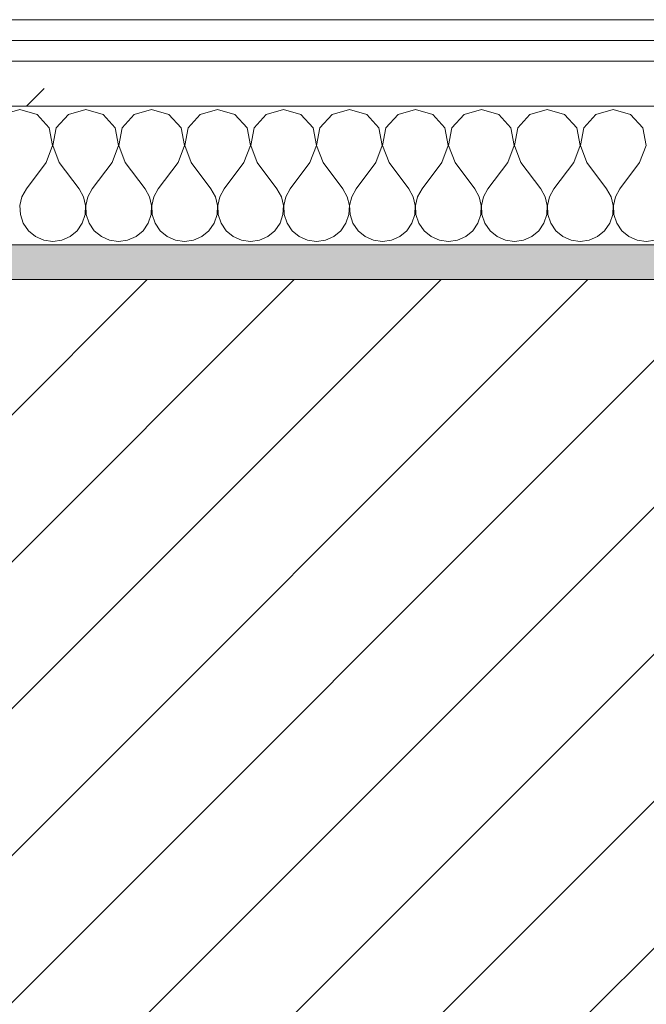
# Model space of a CAD drawing. Header units: millimetres. Extents: x -40968 to 11883, y -17757 to 4746.
# Tile 88 of 227: x -16048 to -15867, y -1413 to -1129. Entities that reach past the tile are written whole.
import ezdxf

# ---------------------------------------------------------------- set-up
doc = ezdxf.new("R2010")
doc.units = ezdxf.units.MM
doc.header["$MEASUREMENT"] = 0
doc.linetypes.add('Wipeout_Contour', pattern=[1000, 0, -1000])
doc.layers.add('12_FAÇ_Façana', color=7, linetype='Continuous')
doc.layers.add('Nuevo_08_E_Envans secs', color=7, linetype='Continuous')
for name, color, linetype, lineweight, true_color in [('12_FAÇ_Façana_Pluma_Nº__176', 7, 'Continuous', 15, 0x93a0c6), ('Nuevo_08_E_Envans secs_Pluma_Nº__102', 7, 'Continuous', 5, 0xcccccc), ('Nuevo_08_E_Envans secs_Pluma_Nº__171', 171, 'Continuous', 13, 0xaaaaff), ('Nuevo_08_E_Envans secs_Pluma_Nº__177', 7, 'Continuous', 15, 0xf7e046)]:
    doc.layers.add(name, color=color, linetype=linetype, lineweight=lineweight, true_color=true_color)
for name, color, linetype, lineweight in [('12_FAÇ_Façana_Pluma_Nº__2', 8, 'Continuous', 5), ('12_FAÇ_Façana_Pluma_Nº__7', 7, 'Continuous', 5), ('Nuevo_08_E_Envans secs_Pluma_Nº__1', 7, 'Continuous', 5)]:
    doc.layers.add(name, color=color, linetype=linetype, lineweight=lineweight)
pattern_1 = [(45, (0, 0), (-183.8478, 183.8478), [195, -65]), (45, (7e-14, 183.85), (-183.8478, 183.8478), [195, -65])]

# ---------------------------------------------------------------- blocks, each defined once
blk = doc.blocks.new('Muro_12_1', base_point=(-16936.43, -1193.98))
at = {"layer": '12_FAÇ_Façana_Pluma_Nº__176', "linetype": 'Continuous', "lineweight": 0, "true_color": 0x495063}
blk.add_hatch(color=251, dxfattribs=at).paths.add_polyline_path([(-14135.93, -1193.98), (-16936.43, -1193.98), (-16936.43, -1203.98), (-14135.93, -1203.98)])
at = {"layer": '12_FAÇ_Façana_Pluma_Nº__2', "linetype": 'Continuous', "lineweight": 5}
h = blk.add_hatch(dxfattribs=at)
h.set_pattern_fill('Ceramic_0001', color=8, style=0, pattern_type=2)
h.set_pattern_definition([(45, (0, 0), (-21.213203, 21.213203), [])])
h.paths.add_polyline_path([(-16936.43, -1418.98), (-14135.93, -1418.98), (-14135.93, -1203.98), (-16936.43, -1203.98)])
at = {"layer": '12_FAÇ_Façana_Pluma_Nº__7', "color": 7, "linetype": 'Continuous', "lineweight": 5}
blk.add_line((-14135.93, -1203.98), (-16936.43, -1203.98), dxfattribs=at)
at = {"layer": '12_FAÇ_Façana_Pluma_Nº__7', "color": 7, "linetype": 'Continuous', "lineweight": 5, "flags": 128}
blk.add_lwpolyline([(-14135.93, -1193.98), (-16936.43, -1193.98)], dxfattribs=at)
blk = doc.blocks.new('*X233')
at = {"layer": 'Nuevo_08_E_Envans secs_Pluma_Nº__102', "color": 254, "linetype": 'Continuous', "lineweight": 5, "true_color": 0xcccccc}
for p, q in [((-16047.62, -1154.93), (-16052.63, -1156.35)), ((-16042.61, -1156.35), (-16047.62, -1154.93)), ((-16039.1, -1160.19), (-16042.61, -1156.35)), ((-16033.58, -1156.35), (-16037.09, -1160.19)), ((-16028.57, -1154.93), (-16033.58, -1156.35)), ((-16023.56, -1156.35), (-16028.57, -1154.93)), ((-16020.05, -1160.19), (-16023.56, -1156.35)), ((-16014.53, -1156.35), (-16018.04, -1160.19)), ((-16009.52, -1154.93), (-16014.53, -1156.35)), ((-16004.52, -1156.35), (-16009.52, -1154.93)), ((-16001.01, -1160.19), (-16004.52, -1156.35)), ((-15995.48, -1156.35), (-15998.99, -1160.19)), ((-15990.48, -1154.93), (-15995.48, -1156.35)), ((-15985.47, -1156.35), (-15990.48, -1154.93)), ((-15981.96, -1160.19), (-15985.47, -1156.35)), ((-15976.44, -1156.35), (-15979.95, -1160.19)), ((-15971.43, -1154.93), (-15976.44, -1156.35)), ((-15966.42, -1156.35), (-15971.43, -1154.93)), ((-15962.91, -1160.19), (-15966.42, -1156.35)), ((-15957.39, -1156.35), (-15960.9, -1160.19)), ((-15952.38, -1154.93), (-15957.39, -1156.35)), ((-15947.37, -1156.35), (-15952.38, -1154.93)), ((-15943.86, -1160.19), (-15947.37, -1156.35)), ((-15938.34, -1156.35), (-15941.85, -1160.19)), ((-15933.33, -1154.93), (-15938.34, -1156.35)), ((-15928.33, -1156.35), (-15933.33, -1154.93)), ((-15924.81, -1160.19), (-15928.33, -1156.35)), ((-15919.29, -1156.35), (-15922.8, -1160.19)), ((-15914.29, -1154.93), (-15919.29, -1156.35)), ((-15909.28, -1156.35), (-15914.29, -1154.93)), ((-15905.77, -1160.19), (-15909.28, -1156.35)), ((-15900.25, -1156.35), (-15903.76, -1160.19)), ((-15895.24, -1154.93), (-15900.25, -1156.35)), ((-15890.23, -1156.35), (-15895.24, -1154.93)), ((-15886.72, -1160.19), (-15890.23, -1156.35)), ((-15881.2, -1156.35), (-15884.71, -1160.19)), ((-15876.19, -1154.93), (-15881.2, -1156.35)), ((-15871.18, -1156.35), (-15876.19, -1154.93)), ((-15867.67, -1160.19), (-15871.18, -1156.35)), ((-16038.13, -1165.31), (-16039.1, -1160.19)), ((-16037.09, -1160.19), (-16038.06, -1165.31)), ((-16019.09, -1165.31), (-16020.05, -1160.19)), ((-16018.04, -1160.19), (-16019.01, -1165.31)), ((-16000.04, -1165.31), (-16001.01, -1160.19)), ((-15998.99, -1160.19), (-15999.96, -1165.31)), ((-15980.99, -1165.31), (-15981.96, -1160.19)), ((-15979.95, -1160.19), (-15980.91, -1165.31)), ((-15961.94, -1165.31), (-15962.91, -1160.19)), ((-15960.9, -1160.19), (-15961.87, -1165.31)), ((-15942.9, -1165.31), (-15943.86, -1160.19)), ((-15941.85, -1160.19), (-15942.82, -1165.31)), ((-15923.85, -1165.31), (-15924.81, -1160.19)), ((-15922.8, -1160.19), (-15923.77, -1165.31)), ((-15904.8, -1165.31), (-15905.77, -1160.19)), ((-15903.76, -1160.19), (-15904.72, -1165.31)), ((-15885.75, -1165.31), (-15886.72, -1160.19)), ((-15884.71, -1160.19), (-15885.68, -1165.31)), ((-15866.71, -1165.31), (-15867.67, -1160.19)), ((-16040, -1170.17), (-16038.13, -1165.31)), ((-16038.06, -1165.31), (-16036.19, -1170.17)), ((-16020.95, -1170.17), (-16019.09, -1165.31)), ((-16019.01, -1165.31), (-16017.14, -1170.17)), ((-16001.9, -1170.17), (-16000.04, -1165.31)), ((-15999.96, -1165.31), (-15998.1, -1170.17)), ((-15982.86, -1170.17), (-15980.99, -1165.31)), ((-15980.91, -1165.31), (-15979.05, -1170.17)), ((-15963.81, -1170.17), (-15961.94, -1165.31)), ((-15961.87, -1165.31), (-15960, -1170.17)), ((-15944.76, -1170.17), (-15942.9, -1165.31)), ((-15942.82, -1165.31), (-15940.95, -1170.17)), ((-15925.71, -1170.17), (-15923.85, -1165.31)), ((-15923.77, -1165.31), (-15921.9, -1170.17)), ((-15906.67, -1170.17), (-15904.8, -1165.31)), ((-15904.72, -1165.31), (-15902.86, -1170.17)), ((-15887.62, -1170.17), (-15885.75, -1165.31)), ((-15885.68, -1165.31), (-15883.81, -1170.17)), ((-15868.57, -1170.17), (-15866.71, -1165.31)), ((-16040, -1170.17), (-16045.71, -1177.79)), ((-16036.19, -1170.17), (-16030.48, -1177.79)), ((-16020.95, -1170.17), (-16026.67, -1177.79)), ((-16017.14, -1170.17), (-16011.43, -1177.79)), ((-16001.9, -1170.17), (-16007.62, -1177.79)), ((-15998.1, -1170.17), (-15992.38, -1177.79)), ((-15982.86, -1170.17), (-15988.57, -1177.79)), ((-15979.05, -1170.17), (-15973.33, -1177.79)), ((-15963.81, -1170.17), (-15969.52, -1177.79)), ((-15960, -1170.17), (-15954.29, -1177.79)), ((-15944.76, -1170.17), (-15950.48, -1177.79)), ((-15940.95, -1170.17), (-15935.24, -1177.79)), ((-15925.71, -1170.17), (-15931.43, -1177.79)), ((-15921.9, -1170.17), (-15916.19, -1177.79)), ((-15906.67, -1170.17), (-15912.38, -1177.79)), ((-15902.86, -1170.17), (-15897.14, -1177.79)), ((-15887.62, -1170.17), (-15893.33, -1177.79)), ((-15883.81, -1170.17), (-15878.1, -1177.79)), ((-15868.57, -1170.17), (-15874.29, -1177.79)), ((-16045.71, -1177.79), (-16046.99, -1180.08)), ((-16029.2, -1180.08), (-16030.48, -1177.79)), ((-16026.67, -1177.79), (-16027.94, -1180.08)), ((-16010.16, -1180.08), (-16011.43, -1177.79)), ((-16007.62, -1177.79), (-16008.89, -1180.08)), ((-15991.11, -1180.08), (-15992.38, -1177.79)), ((-15988.57, -1177.79), (-15989.84, -1180.08)), ((-15972.06, -1180.08), (-15973.33, -1177.79)), ((-15969.52, -1177.79), (-15970.8, -1180.08)), ((-15953.01, -1180.08), (-15954.29, -1177.79)), ((-15950.48, -1177.79), (-15951.75, -1180.08)), ((-15933.97, -1180.08), (-15935.24, -1177.79)), ((-15931.43, -1177.79), (-15932.7, -1180.08)), ((-15914.92, -1180.08), (-15916.19, -1177.79)), ((-15912.38, -1177.79), (-15913.65, -1180.08)), ((-15895.87, -1180.08), (-15897.14, -1177.79)), ((-15893.33, -1177.79), (-15894.6, -1180.08)), ((-15876.82, -1180.08), (-15878.1, -1177.79)), ((-15874.29, -1177.79), (-15875.56, -1180.08)), ((-16046.99, -1180.08), (-16047.58, -1182.64)), ((-16047.58, -1182.64), (-16047.45, -1185.27)), ((-16028.61, -1182.64), (-16029.2, -1180.08)), ((-16028.74, -1185.27), (-16028.61, -1182.64)), ((-16027.94, -1180.08), (-16028.53, -1182.64)), ((-16028.53, -1182.64), (-16028.41, -1185.27)), ((-16009.56, -1182.64), (-16010.16, -1180.08)), ((-16009.69, -1185.27), (-16009.56, -1182.64)), ((-16008.89, -1180.08), (-16009.49, -1182.64)), ((-16009.49, -1182.64), (-16009.36, -1185.27)), ((-15990.51, -1182.64), (-15991.11, -1180.08)), ((-15990.64, -1185.27), (-15990.51, -1182.64)), ((-15989.84, -1180.08), (-15990.44, -1182.64)), ((-15990.44, -1182.64), (-15990.31, -1185.27)), ((-15971.47, -1182.64), (-15972.06, -1180.08)), ((-15971.59, -1185.27), (-15971.47, -1182.64)), ((-15970.8, -1180.08), (-15971.39, -1182.64)), ((-15971.39, -1182.64), (-15971.26, -1185.27)), ((-15952.42, -1182.64), (-15953.01, -1180.08)), ((-15952.55, -1185.27), (-15952.42, -1182.64)), ((-15951.75, -1180.08), (-15952.34, -1182.64)), ((-15952.34, -1182.64), (-15952.22, -1185.27)), ((-15933.37, -1182.64), (-15933.97, -1180.08)), ((-15933.5, -1185.27), (-15933.37, -1182.64)), ((-15932.7, -1180.08), (-15933.29, -1182.64)), ((-15933.29, -1182.64), (-15933.17, -1185.27)), ((-15914.32, -1182.64), (-15914.92, -1180.08)), ((-15914.45, -1185.27), (-15914.32, -1182.64)), ((-15913.65, -1180.08), (-15914.25, -1182.64)), ((-15914.25, -1182.64), (-15914.12, -1185.27)), ((-15895.28, -1182.64), (-15895.87, -1180.08)), ((-15895.4, -1185.27), (-15895.28, -1182.64)), ((-15894.6, -1180.08), (-15895.2, -1182.64)), ((-15895.2, -1182.64), (-15895.07, -1185.27)), ((-15876.23, -1182.64), (-15876.82, -1180.08)), ((-15876.36, -1185.27), (-15876.23, -1182.64)), ((-15875.56, -1180.08), (-15876.15, -1182.64)), ((-15876.15, -1182.64), (-15876.02, -1185.27)), ((-16047.45, -1185.27), (-16046.61, -1187.76)), ((-16029.58, -1187.76), (-16028.74, -1185.27)), ((-16028.41, -1185.27), (-16027.57, -1187.76)), ((-16010.53, -1187.76), (-16009.69, -1185.27)), ((-16009.36, -1185.27), (-16008.52, -1187.76)), ((-15991.48, -1187.76), (-15990.64, -1185.27)), ((-15990.31, -1185.27), (-15989.47, -1187.76)), ((-15972.43, -1187.76), (-15971.59, -1185.27)), ((-15971.26, -1185.27), (-15970.42, -1187.76)), ((-15953.39, -1187.76), (-15952.55, -1185.27)), ((-15952.22, -1185.27), (-15951.38, -1187.76)), ((-15934.34, -1187.76), (-15933.5, -1185.27)), ((-15933.17, -1185.27), (-15932.33, -1187.76)), ((-15915.29, -1187.76), (-15914.45, -1185.27)), ((-15914.12, -1185.27), (-15913.28, -1187.76)), ((-15896.24, -1187.76), (-15895.4, -1185.27)), ((-15895.07, -1185.27), (-15894.23, -1187.76)), ((-15877.2, -1187.76), (-15876.36, -1185.27)), ((-15876.02, -1185.27), (-15875.19, -1187.76)), ((-16046.61, -1187.76), (-16045.13, -1189.92)), ((-16031.06, -1189.92), (-16029.58, -1187.76)), ((-16027.57, -1187.76), (-16026.08, -1189.92)), ((-16012.02, -1189.92), (-16010.53, -1187.76)), ((-16008.52, -1187.76), (-16007.03, -1189.92)), ((-15992.97, -1189.92), (-15991.48, -1187.76)), ((-15989.47, -1187.76), (-15987.98, -1189.92)), ((-15973.92, -1189.92), (-15972.43, -1187.76)), ((-15970.42, -1187.76), (-15968.94, -1189.92)), ((-15954.87, -1189.92), (-15953.39, -1187.76)), ((-15951.38, -1187.76), (-15949.89, -1189.92)), ((-15935.83, -1189.92), (-15934.34, -1187.76)), ((-15932.33, -1187.76), (-15930.84, -1189.92)), ((-15916.78, -1189.92), (-15915.29, -1187.76)), ((-15913.28, -1187.76), (-15911.79, -1189.92)), ((-15897.73, -1189.92), (-15896.24, -1187.76)), ((-15894.23, -1187.76), (-15892.74, -1189.92)), ((-15878.68, -1189.92), (-15877.2, -1187.76)), ((-15875.19, -1187.76), (-15873.7, -1189.92)), ((-16045.13, -1189.92), (-16043.1, -1191.6)), ((-16033.09, -1191.6), (-16031.06, -1189.92)), ((-16026.08, -1189.92), (-16024.05, -1191.6)), ((-16014.04, -1191.6), (-16012.02, -1189.92)), ((-16007.03, -1189.92), (-16005.01, -1191.6)), ((-15994.99, -1191.6), (-15992.97, -1189.92)), ((-15987.98, -1189.92), (-15985.96, -1191.6)), ((-15975.95, -1191.6), (-15973.92, -1189.92)), ((-15968.94, -1189.92), (-15966.91, -1191.6)), ((-15956.9, -1191.6), (-15954.87, -1189.92)), ((-15949.89, -1189.92), (-15947.86, -1191.6)), ((-15937.85, -1191.6), (-15935.83, -1189.92)), ((-15930.84, -1189.92), (-15928.82, -1191.6)), ((-15918.8, -1191.6), (-15916.78, -1189.92)), ((-15911.79, -1189.92), (-15909.77, -1191.6)), ((-15899.75, -1191.6), (-15897.73, -1189.92)), ((-15892.74, -1189.92), (-15890.72, -1191.6)), ((-15880.71, -1191.6), (-15878.68, -1189.92)), ((-15873.7, -1189.92), (-15871.67, -1191.6)), ((-16043.1, -1191.6), (-16040.7, -1192.66)), ((-16040.7, -1192.66), (-16038.1, -1193.02)), ((-16038.1, -1193.02), (-16035.49, -1192.66)), ((-16035.49, -1192.66), (-16033.09, -1191.6)), ((-16024.05, -1191.6), (-16021.65, -1192.66)), ((-16021.65, -1192.66), (-16019.05, -1193.02)), ((-16019.05, -1193.02), (-16016.45, -1192.66)), ((-16016.45, -1192.66), (-16014.04, -1191.6)), ((-16005.01, -1191.6), (-16002.6, -1192.66)), ((-16002.6, -1192.66), (-16000, -1193.02)), ((-16000, -1193.02), (-15997.4, -1192.66)), ((-15997.4, -1192.66), (-15994.99, -1191.6)), ((-15985.96, -1191.6), (-15983.55, -1192.66)), ((-15983.55, -1192.66), (-15980.95, -1193.02)), ((-15980.95, -1193.02), (-15978.35, -1192.66)), ((-15978.35, -1192.66), (-15975.95, -1191.6)), ((-15966.91, -1191.6), (-15964.51, -1192.66)), ((-15964.51, -1192.66), (-15961.9, -1193.02)), ((-15961.9, -1193.02), (-15959.3, -1192.66)), ((-15959.3, -1192.66), (-15956.9, -1191.6)), ((-15947.86, -1191.6), (-15945.46, -1192.66)), ((-15945.46, -1192.66), (-15942.86, -1193.02)), ((-15942.86, -1193.02), (-15940.25, -1192.66)), ((-15940.25, -1192.66), (-15937.85, -1191.6)), ((-15928.82, -1191.6), (-15926.41, -1192.66)), ((-15926.41, -1192.66), (-15923.81, -1193.02)), ((-15923.81, -1193.02), (-15921.21, -1192.66)), ((-15921.21, -1192.66), (-15918.8, -1191.6)), ((-15909.77, -1191.6), (-15907.36, -1192.66)), ((-15907.36, -1192.66), (-15904.76, -1193.02)), ((-15904.76, -1193.02), (-15902.16, -1192.66)), ((-15902.16, -1192.66), (-15899.75, -1191.6)), ((-15890.72, -1191.6), (-15888.32, -1192.66)), ((-15888.32, -1192.66), (-15885.71, -1193.02)), ((-15885.71, -1193.02), (-15883.11, -1192.66)), ((-15883.11, -1192.66), (-15880.71, -1191.6)), ((-15871.67, -1191.6), (-15869.27, -1192.66)), ((-15869.27, -1192.66), (-15866.67, -1193.02)), ((-15866.67, -1193.02), (-15864.06, -1192.66))]:
    blk.add_line(p, q, dxfattribs=at)
blk = doc.blocks.new('Muro_92_1', base_point=(-14135.93, -1193.98))
at = {"layer": 'Nuevo_08_E_Envans secs_Pluma_Nº__1', "color": 7, "linetype": 'Continuous', "lineweight": 5, "flags": 128}
blk.add_lwpolyline([(-16936.43, -1193.98), (-14135.93, -1193.98)], dxfattribs=at)
at = {"color": 254, "linetype": 'Wipeout_Contour', "lineweight": 0, "ltscale": 62310.788122}
blk.add_wipeout([(-14135.93, -1128.98), (-16936.43, -1128.98), (-16936.43, -1134.98), (-14135.93, -1134.98)], dxfattribs=at).dxf.layer = 'Nuevo_08_E_Envans secs'
at = {"color": 254, "linetype": 'Wipeout_Contour', "lineweight": 0, "ltscale": 62315.364932}
blk.add_wipeout([(-14135.93, -1140.98), (-16936.43, -1140.98), (-16936.43, -1153.98), (-14135.93, -1153.98)], dxfattribs=at).dxf.layer = 'Nuevo_08_E_Envans secs'
at = {"layer": 'Nuevo_08_E_Envans secs_Pluma_Nº__171', "linetype": 'Continuous', "lineweight": 13, "true_color": 0xaaaaff}
h = blk.add_hatch(dxfattribs=at)
h.set_pattern_fill('Panellat_HPL_0001', color=161, style=0, pattern_type=2)
h.set_pattern_definition(pattern_1)
h.paths.add_polyline_path([(-14135.93, -1128.98), (-16936.43, -1128.98), (-16936.43, -1134.98), (-14135.93, -1134.98)])
at = {"layer": 'Nuevo_08_E_Envans secs_Pluma_Nº__177', "linetype": 'Continuous', "lineweight": 15, "true_color": 0xf7e046}
h = blk.add_hatch(dxfattribs=at)
h.set_pattern_fill('Panellat_HPL_0001', color=53, style=0, pattern_type=2)
h.set_pattern_definition(pattern_1)
h.paths.add_polyline_path([(-14135.93, -1140.98), (-16936.43, -1140.98), (-16936.43, -1153.98), (-14135.93, -1153.98)])
at = {"layer": 'Nuevo_08_E_Envans secs_Pluma_Nº__1', "color": 7, "linetype": 'Continuous', "lineweight": 5}
for p, q in [((-14135.93, -1134.98), (-16936.43, -1134.98)), ((-14135.93, -1140.98), (-16936.43, -1140.98)), ((-14135.93, -1153.98), (-16936.43, -1153.98))]:
    blk.add_line(p, q, dxfattribs=at)
at = {"layer": 'Nuevo_08_E_Envans secs_Pluma_Nº__1', "color": 7, "linetype": 'Continuous', "lineweight": 5, "flags": 128}
blk.add_lwpolyline([(-14135.93, -1128.98), (-16936.43, -1128.98)], dxfattribs=at)
at = {"layer": 'Nuevo_08_E_Envans secs', "color": 7, "lineweight": 20}
blk.add_blockref('*X233', (0, 0), dxfattribs=at)
blk = doc.blocks.new('*X489')
at = {"layer": 'Nuevo_08_E_Envans secs_Pluma_Nº__102', "color": 254, "linetype": 'Continuous', "lineweight": 5, "true_color": 0xcccccc}
for p, q in [((-16047.62, -1154.93), (-16052.63, -1156.35)), ((-16042.61, -1156.35), (-16047.62, -1154.93)), ((-16039.1, -1160.19), (-16042.61, -1156.35)), ((-16033.58, -1156.35), (-16037.09, -1160.19)), ((-16028.57, -1154.93), (-16033.58, -1156.35)), ((-16023.56, -1156.35), (-16028.57, -1154.93)), ((-16020.05, -1160.19), (-16023.56, -1156.35)), ((-16014.53, -1156.35), (-16018.04, -1160.19)), ((-16009.52, -1154.93), (-16014.53, -1156.35)), ((-16004.52, -1156.35), (-16009.52, -1154.93)), ((-16001.01, -1160.19), (-16004.52, -1156.35)), ((-15995.48, -1156.35), (-15998.99, -1160.19)), ((-15990.48, -1154.93), (-15995.48, -1156.35)), ((-15985.47, -1156.35), (-15990.48, -1154.93)), ((-15981.96, -1160.19), (-15985.47, -1156.35)), ((-15976.44, -1156.35), (-15979.95, -1160.19)), ((-15971.43, -1154.93), (-15976.44, -1156.35)), ((-15966.42, -1156.35), (-15971.43, -1154.93)), ((-15962.91, -1160.19), (-15966.42, -1156.35)), ((-15957.39, -1156.35), (-15960.9, -1160.19)), ((-15952.38, -1154.93), (-15957.39, -1156.35)), ((-15947.37, -1156.35), (-15952.38, -1154.93)), ((-15943.86, -1160.19), (-15947.37, -1156.35)), ((-15938.34, -1156.35), (-15941.85, -1160.19)), ((-15933.33, -1154.93), (-15938.34, -1156.35)), ((-15928.33, -1156.35), (-15933.33, -1154.93)), ((-15924.81, -1160.19), (-15928.33, -1156.35)), ((-15919.29, -1156.35), (-15922.8, -1160.19)), ((-15914.29, -1154.93), (-15919.29, -1156.35)), ((-15909.28, -1156.35), (-15914.29, -1154.93)), ((-15905.77, -1160.19), (-15909.28, -1156.35)), ((-15900.25, -1156.35), (-15903.76, -1160.19)), ((-15895.24, -1154.93), (-15900.25, -1156.35)), ((-15890.23, -1156.35), (-15895.24, -1154.93)), ((-15886.72, -1160.19), (-15890.23, -1156.35)), ((-15881.2, -1156.35), (-15884.71, -1160.19)), ((-15876.19, -1154.93), (-15881.2, -1156.35)), ((-15871.18, -1156.35), (-15876.19, -1154.93)), ((-15867.67, -1160.19), (-15871.18, -1156.35)), ((-16038.13, -1165.31), (-16039.1, -1160.19)), ((-16037.09, -1160.19), (-16038.06, -1165.31)), ((-16019.09, -1165.31), (-16020.05, -1160.19)), ((-16018.04, -1160.19), (-16019.01, -1165.31)), ((-16000.04, -1165.31), (-16001.01, -1160.19)), ((-15998.99, -1160.19), (-15999.96, -1165.31)), ((-15980.99, -1165.31), (-15981.96, -1160.19)), ((-15979.95, -1160.19), (-15980.91, -1165.31)), ((-15961.94, -1165.31), (-15962.91, -1160.19)), ((-15960.9, -1160.19), (-15961.87, -1165.31)), ((-15942.9, -1165.31), (-15943.86, -1160.19)), ((-15941.85, -1160.19), (-15942.82, -1165.31)), ((-15923.85, -1165.31), (-15924.81, -1160.19)), ((-15922.8, -1160.19), (-15923.77, -1165.31)), ((-15904.8, -1165.31), (-15905.77, -1160.19)), ((-15903.76, -1160.19), (-15904.72, -1165.31)), ((-15885.75, -1165.31), (-15886.72, -1160.19)), ((-15884.71, -1160.19), (-15885.68, -1165.31)), ((-15866.71, -1165.31), (-15867.67, -1160.19)), ((-16040, -1170.17), (-16038.13, -1165.31)), ((-16038.06, -1165.31), (-16036.19, -1170.17)), ((-16020.95, -1170.17), (-16019.09, -1165.31)), ((-16019.01, -1165.31), (-16017.14, -1170.17)), ((-16001.9, -1170.17), (-16000.04, -1165.31)), ((-15999.96, -1165.31), (-15998.1, -1170.17)), ((-15982.86, -1170.17), (-15980.99, -1165.31)), ((-15980.91, -1165.31), (-15979.05, -1170.17)), ((-15963.81, -1170.17), (-15961.94, -1165.31)), ((-15961.87, -1165.31), (-15960, -1170.17)), ((-15944.76, -1170.17), (-15942.9, -1165.31)), ((-15942.82, -1165.31), (-15940.95, -1170.17)), ((-15925.71, -1170.17), (-15923.85, -1165.31)), ((-15923.77, -1165.31), (-15921.9, -1170.17)), ((-15906.67, -1170.17), (-15904.8, -1165.31)), ((-15904.72, -1165.31), (-15902.86, -1170.17)), ((-15887.62, -1170.17), (-15885.75, -1165.31)), ((-15885.68, -1165.31), (-15883.81, -1170.17)), ((-15868.57, -1170.17), (-15866.71, -1165.31)), ((-16040, -1170.17), (-16045.71, -1177.79)), ((-16036.19, -1170.17), (-16030.48, -1177.79)), ((-16020.95, -1170.17), (-16026.67, -1177.79)), ((-16017.14, -1170.17), (-16011.43, -1177.79)), ((-16001.9, -1170.17), (-16007.62, -1177.79)), ((-15998.1, -1170.17), (-15992.38, -1177.79)), ((-15982.86, -1170.17), (-15988.57, -1177.79)), ((-15979.05, -1170.17), (-15973.33, -1177.79)), ((-15963.81, -1170.17), (-15969.52, -1177.79)), ((-15960, -1170.17), (-15954.29, -1177.79)), ((-15944.76, -1170.17), (-15950.48, -1177.79)), ((-15940.95, -1170.17), (-15935.24, -1177.79)), ((-15925.71, -1170.17), (-15931.43, -1177.79)), ((-15921.9, -1170.17), (-15916.19, -1177.79)), ((-15906.67, -1170.17), (-15912.38, -1177.79)), ((-15902.86, -1170.17), (-15897.14, -1177.79)), ((-15887.62, -1170.17), (-15893.33, -1177.79)), ((-15883.81, -1170.17), (-15878.1, -1177.79)), ((-15868.57, -1170.17), (-15874.29, -1177.79)), ((-16045.71, -1177.79), (-16046.99, -1180.08)), ((-16029.2, -1180.08), (-16030.48, -1177.79)), ((-16026.67, -1177.79), (-16027.94, -1180.08)), ((-16010.16, -1180.08), (-16011.43, -1177.79)), ((-16007.62, -1177.79), (-16008.89, -1180.08)), ((-15991.11, -1180.08), (-15992.38, -1177.79)), ((-15988.57, -1177.79), (-15989.84, -1180.08)), ((-15972.06, -1180.08), (-15973.33, -1177.79)), ((-15969.52, -1177.79), (-15970.8, -1180.08)), ((-15953.01, -1180.08), (-15954.29, -1177.79)), ((-15950.48, -1177.79), (-15951.75, -1180.08)), ((-15933.97, -1180.08), (-15935.24, -1177.79)), ((-15931.43, -1177.79), (-15932.7, -1180.08)), ((-15914.92, -1180.08), (-15916.19, -1177.79)), ((-15912.38, -1177.79), (-15913.65, -1180.08)), ((-15895.87, -1180.08), (-15897.14, -1177.79)), ((-15893.33, -1177.79), (-15894.6, -1180.08)), ((-15876.82, -1180.08), (-15878.1, -1177.79)), ((-15874.29, -1177.79), (-15875.56, -1180.08)), ((-16046.99, -1180.08), (-16047.58, -1182.64)), ((-16047.58, -1182.64), (-16047.45, -1185.27)), ((-16028.61, -1182.64), (-16029.2, -1180.08)), ((-16028.74, -1185.27), (-16028.61, -1182.64)), ((-16027.94, -1180.08), (-16028.53, -1182.64)), ((-16028.53, -1182.64), (-16028.41, -1185.27)), ((-16009.56, -1182.64), (-16010.16, -1180.08)), ((-16009.69, -1185.27), (-16009.56, -1182.64)), ((-16008.89, -1180.08), (-16009.49, -1182.64)), ((-16009.49, -1182.64), (-16009.36, -1185.27)), ((-15990.51, -1182.64), (-15991.11, -1180.08)), ((-15990.64, -1185.27), (-15990.51, -1182.64)), ((-15989.84, -1180.08), (-15990.44, -1182.64)), ((-15990.44, -1182.64), (-15990.31, -1185.27)), ((-15971.47, -1182.64), (-15972.06, -1180.08)), ((-15971.59, -1185.27), (-15971.47, -1182.64)), ((-15970.8, -1180.08), (-15971.39, -1182.64)), ((-15971.39, -1182.64), (-15971.26, -1185.27)), ((-15952.42, -1182.64), (-15953.01, -1180.08)), ((-15952.55, -1185.27), (-15952.42, -1182.64)), ((-15951.75, -1180.08), (-15952.34, -1182.64)), ((-15952.34, -1182.64), (-15952.22, -1185.27)), ((-15933.37, -1182.64), (-15933.97, -1180.08)), ((-15933.5, -1185.27), (-15933.37, -1182.64)), ((-15932.7, -1180.08), (-15933.29, -1182.64)), ((-15933.29, -1182.64), (-15933.17, -1185.27)), ((-15914.32, -1182.64), (-15914.92, -1180.08)), ((-15914.45, -1185.27), (-15914.32, -1182.64)), ((-15913.65, -1180.08), (-15914.25, -1182.64)), ((-15914.25, -1182.64), (-15914.12, -1185.27)), ((-15895.28, -1182.64), (-15895.87, -1180.08)), ((-15895.4, -1185.27), (-15895.28, -1182.64)), ((-15894.6, -1180.08), (-15895.2, -1182.64)), ((-15895.2, -1182.64), (-15895.07, -1185.27)), ((-15876.23, -1182.64), (-15876.82, -1180.08)), ((-15876.36, -1185.27), (-15876.23, -1182.64)), ((-15875.56, -1180.08), (-15876.15, -1182.64)), ((-15876.15, -1182.64), (-15876.02, -1185.27)), ((-16047.45, -1185.27), (-16046.61, -1187.76)), ((-16029.58, -1187.76), (-16028.74, -1185.27)), ((-16028.41, -1185.27), (-16027.57, -1187.76)), ((-16010.53, -1187.76), (-16009.69, -1185.27)), ((-16009.36, -1185.27), (-16008.52, -1187.76)), ((-15991.48, -1187.76), (-15990.64, -1185.27)), ((-15990.31, -1185.27), (-15989.47, -1187.76)), ((-15972.43, -1187.76), (-15971.59, -1185.27)), ((-15971.26, -1185.27), (-15970.42, -1187.76)), ((-15953.39, -1187.76), (-15952.55, -1185.27)), ((-15952.22, -1185.27), (-15951.38, -1187.76)), ((-15934.34, -1187.76), (-15933.5, -1185.27)), ((-15933.17, -1185.27), (-15932.33, -1187.76)), ((-15915.29, -1187.76), (-15914.45, -1185.27)), ((-15914.12, -1185.27), (-15913.28, -1187.76)), ((-15896.24, -1187.76), (-15895.4, -1185.27)), ((-15895.07, -1185.27), (-15894.23, -1187.76)), ((-15877.2, -1187.76), (-15876.36, -1185.27)), ((-15876.02, -1185.27), (-15875.19, -1187.76)), ((-16046.61, -1187.76), (-16045.13, -1189.92)), ((-16031.06, -1189.92), (-16029.58, -1187.76)), ((-16027.57, -1187.76), (-16026.08, -1189.92)), ((-16012.02, -1189.92), (-16010.53, -1187.76)), ((-16008.52, -1187.76), (-16007.03, -1189.92)), ((-15992.97, -1189.92), (-15991.48, -1187.76)), ((-15989.47, -1187.76), (-15987.98, -1189.92)), ((-15973.92, -1189.92), (-15972.43, -1187.76)), ((-15970.42, -1187.76), (-15968.94, -1189.92)), ((-15954.87, -1189.92), (-15953.39, -1187.76)), ((-15951.38, -1187.76), (-15949.89, -1189.92)), ((-15935.83, -1189.92), (-15934.34, -1187.76)), ((-15932.33, -1187.76), (-15930.84, -1189.92)), ((-15916.78, -1189.92), (-15915.29, -1187.76)), ((-15913.28, -1187.76), (-15911.79, -1189.92)), ((-15897.73, -1189.92), (-15896.24, -1187.76)), ((-15894.23, -1187.76), (-15892.74, -1189.92)), ((-15878.68, -1189.92), (-15877.2, -1187.76)), ((-15875.19, -1187.76), (-15873.7, -1189.92)), ((-16045.13, -1189.92), (-16043.1, -1191.6)), ((-16033.09, -1191.6), (-16031.06, -1189.92)), ((-16026.08, -1189.92), (-16024.05, -1191.6)), ((-16014.04, -1191.6), (-16012.02, -1189.92)), ((-16007.03, -1189.92), (-16005.01, -1191.6)), ((-15994.99, -1191.6), (-15992.97, -1189.92)), ((-15987.98, -1189.92), (-15985.96, -1191.6)), ((-15975.95, -1191.6), (-15973.92, -1189.92)), ((-15968.94, -1189.92), (-15966.91, -1191.6)), ((-15956.9, -1191.6), (-15954.87, -1189.92)), ((-15949.89, -1189.92), (-15947.86, -1191.6)), ((-15937.85, -1191.6), (-15935.83, -1189.92)), ((-15930.84, -1189.92), (-15928.82, -1191.6)), ((-15918.8, -1191.6), (-15916.78, -1189.92)), ((-15911.79, -1189.92), (-15909.77, -1191.6)), ((-15899.75, -1191.6), (-15897.73, -1189.92)), ((-15892.74, -1189.92), (-15890.72, -1191.6)), ((-15880.71, -1191.6), (-15878.68, -1189.92)), ((-15873.7, -1189.92), (-15871.67, -1191.6)), ((-16043.1, -1191.6), (-16040.7, -1192.66)), ((-16040.7, -1192.66), (-16038.1, -1193.02)), ((-16038.1, -1193.02), (-16035.49, -1192.66)), ((-16035.49, -1192.66), (-16033.09, -1191.6)), ((-16024.05, -1191.6), (-16021.65, -1192.66)), ((-16021.65, -1192.66), (-16019.05, -1193.02)), ((-16019.05, -1193.02), (-16016.45, -1192.66)), ((-16016.45, -1192.66), (-16014.04, -1191.6)), ((-16005.01, -1191.6), (-16002.6, -1192.66)), ((-16002.6, -1192.66), (-16000, -1193.02)), ((-16000, -1193.02), (-15997.4, -1192.66)), ((-15997.4, -1192.66), (-15994.99, -1191.6)), ((-15985.96, -1191.6), (-15983.55, -1192.66)), ((-15983.55, -1192.66), (-15980.95, -1193.02)), ((-15980.95, -1193.02), (-15978.35, -1192.66)), ((-15978.35, -1192.66), (-15975.95, -1191.6)), ((-15966.91, -1191.6), (-15964.51, -1192.66)), ((-15964.51, -1192.66), (-15961.9, -1193.02)), ((-15961.9, -1193.02), (-15959.3, -1192.66)), ((-15959.3, -1192.66), (-15956.9, -1191.6)), ((-15947.86, -1191.6), (-15945.46, -1192.66)), ((-15945.46, -1192.66), (-15942.86, -1193.02)), ((-15942.86, -1193.02), (-15940.25, -1192.66)), ((-15940.25, -1192.66), (-15937.85, -1191.6)), ((-15928.82, -1191.6), (-15926.41, -1192.66)), ((-15926.41, -1192.66), (-15923.81, -1193.02)), ((-15923.81, -1193.02), (-15921.21, -1192.66)), ((-15921.21, -1192.66), (-15918.8, -1191.6)), ((-15909.77, -1191.6), (-15907.36, -1192.66)), ((-15907.36, -1192.66), (-15904.76, -1193.02)), ((-15904.76, -1193.02), (-15902.16, -1192.66)), ((-15902.16, -1192.66), (-15899.75, -1191.6)), ((-15890.72, -1191.6), (-15888.32, -1192.66)), ((-15888.32, -1192.66), (-15885.71, -1193.02)), ((-15885.71, -1193.02), (-15883.11, -1192.66)), ((-15883.11, -1192.66), (-15880.71, -1191.6)), ((-15871.67, -1191.6), (-15869.27, -1192.66)), ((-15869.27, -1192.66), (-15866.67, -1193.02)), ((-15866.67, -1193.02), (-15864.06, -1192.66))]:
    blk.add_line(p, q, dxfattribs=at)
blk = doc.blocks.new('Muro_152_1', base_point=(-16136.43, -1128.98))
at = {"layer": 'Nuevo_08_E_Envans secs_Pluma_Nº__1', "color": 7, "linetype": 'Continuous', "lineweight": 5, "flags": 128}
blk.add_lwpolyline([(-16136.43, -1193.98), (-14135.93, -1193.98)], dxfattribs=at)
at = {"color": 254, "linetype": 'Wipeout_Contour', "lineweight": 0, "ltscale": 60714.529183}
blk.add_wipeout([(-14135.93, -1128.98), (-16136.43, -1128.98), (-16136.43, -1134.98), (-14135.93, -1134.98)], dxfattribs=at).dxf.layer = 'Nuevo_08_E_Envans secs'
at = {"color": 254, "linetype": 'Wipeout_Contour', "lineweight": 0, "ltscale": 60719.208822}
blk.add_wipeout([(-14135.93, -1140.98), (-16136.43, -1140.98), (-16136.43, -1153.98), (-14135.93, -1153.98)], dxfattribs=at).dxf.layer = 'Nuevo_08_E_Envans secs'
at = {"layer": 'Nuevo_08_E_Envans secs_Pluma_Nº__171', "linetype": 'Continuous', "lineweight": 13, "true_color": 0xaaaaff}
h = blk.add_hatch(dxfattribs=at)
h.set_pattern_fill('Panellat_HPL_0001', color=161, style=0, pattern_type=2)
h.set_pattern_definition(pattern_1)
h.paths.add_polyline_path([(-14135.93, -1128.98), (-16136.43, -1128.98), (-16136.43, -1134.98), (-14135.93, -1134.98)])
at = {"layer": 'Nuevo_08_E_Envans secs_Pluma_Nº__177', "linetype": 'Continuous', "lineweight": 15, "true_color": 0xf7e046}
h = blk.add_hatch(dxfattribs=at)
h.set_pattern_fill('Panellat_HPL_0001', color=53, style=0, pattern_type=2)
h.set_pattern_definition(pattern_1)
h.paths.add_polyline_path([(-14135.93, -1140.98), (-16136.43, -1140.98), (-16136.43, -1153.98), (-14135.93, -1153.98)])
at = {"layer": 'Nuevo_08_E_Envans secs_Pluma_Nº__1', "color": 7, "linetype": 'Continuous', "lineweight": 5}
for p, q in [((-14135.93, -1134.98), (-16136.43, -1134.98)), ((-14135.93, -1140.98), (-16136.43, -1140.98)), ((-14135.93, -1153.98), (-16136.43, -1153.98))]:
    blk.add_line(p, q, dxfattribs=at)
at = {"layer": 'Nuevo_08_E_Envans secs_Pluma_Nº__1', "color": 7, "linetype": 'Continuous', "lineweight": 5, "flags": 128}
blk.add_lwpolyline([(-14135.93, -1128.98), (-16136.43, -1128.98)], dxfattribs=at)
at = {"layer": 'Nuevo_08_E_Envans secs', "color": 7, "lineweight": 20}
blk.add_blockref('*X489', (0, 0), dxfattribs=at)

msp = doc.modelspace()

# ---------------------------------------------------------------- block references
at = {"layer": '12_FAÇ_Façana', "color": 7, "lineweight": 20}
msp.add_blockref('Muro_12_1', (-16936.431, -1193.976), dxfattribs=at)

# ---------------------------------------------------------------- next in the draw order: block references
at = {"layer": 'Nuevo_08_E_Envans secs', "color": 7, "lineweight": 20}
msp.add_blockref('Muro_92_1', (-14135.931, -1193.976), dxfattribs=at)

# ---------------------------------------------------------------- next in the draw order: block references
msp.add_blockref('Muro_152_1', (-16136.431, -1128.976), dxfattribs=at)

doc.saveas('drawing.dxf')
